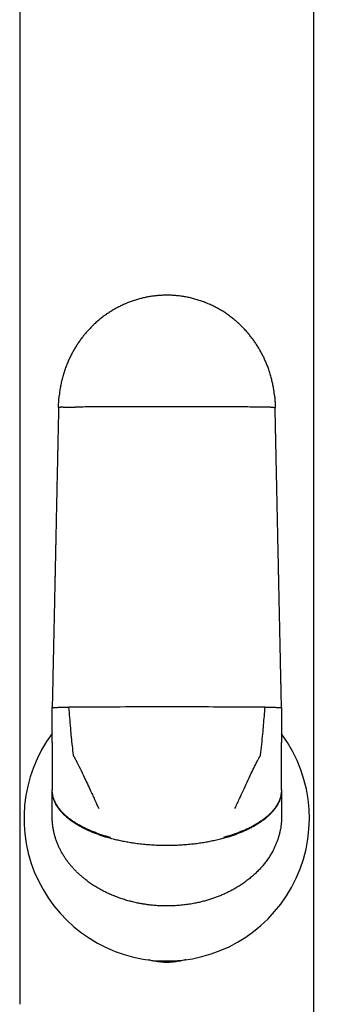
# Model space of a CAD drawing. Header units: millimetres. Extents: x 8 to 877, y 12 to 891.
# Tile 52 of 61: x 505 to 528, y 736 to 813. Entities that reach past the tile are written whole.
import ezdxf

# ---------------------------------------------------------------- set-up
doc = ezdxf.new("R2010")
doc.units = ezdxf.units.MM

msp = doc.modelspace()

# ---------------------------------------------------------------- linework, layer by layer
at = {"color": 7, "linetype": 'Continuous', "lineweight": 30}
for p, q in [((507.129, 756.667), (507.129, 759.405)), ((525.129, 759.405), (525.129, 756.667)), ((507.129, 756.667), (507.129, 756.418)), ((507.129, 756.418), (507.129, 754.925)), ((525.129, 756.418), (525.129, 756.667)), ((525.129, 754.925), (525.129, 756.418)), ((507.129, 754.925), (507.129, 754.091)), ((525.129, 754.091), (525.129, 754.925)), ((507.129, 754.091), (507.129, 752.958)), ((525.129, 752.958), (525.129, 754.091)), ((507.129, 752.958), (507.129, 752.92)), ((507.129, 752.072), (507.129, 752.92)), ((525.129, 752.92), (525.129, 752.958)), ((525.129, 752.92), (525.129, 752.072)), ((507.129, 750.839), (507.129, 752.072)), ((525.129, 752.072), (525.129, 750.839)), ((507.129, 750.831), (507.129, 750.839)), ((507.129, 750.831), (507.129, 750.827)), ((525.129, 750.839), (525.129, 750.831)), ((525.129, 750.827), (525.129, 750.831)), ((504.584, 736.105), (504.584, 736.105)), ((527.675, 736.105), (527.675, 736.105))]:
    msp.add_line(p, q, dxfattribs=at)
at = {"color": 7, "linetype": 'Continuous', "lineweight": 30, "flags": 128}
for points in [[(516.129, 759.461), (515.721, 759.461), (515.314, 759.461), (514.906, 759.461), (514.499, 759.46), (514.092, 759.46), (513.685, 759.459), (513.278, 759.459), (512.872, 759.458), (512.466, 759.457), (512.061, 759.456), (511.656, 759.455), (511.252, 759.454), (510.849, 759.452), (510.446, 759.451), (510.044, 759.45), (509.643, 759.448), (509.243, 759.446), (508.843, 759.445), (508.445, 759.443)], [(523.813, 759.443), (523.415, 759.445), (523.016, 759.446), (522.615, 759.448), (522.214, 759.45), (521.812, 759.451), (521.41, 759.452), (521.006, 759.454), (520.602, 759.455), (520.197, 759.456), (519.792, 759.457), (519.386, 759.458), (518.98, 759.459), (518.574, 759.459), (518.167, 759.46), (517.76, 759.46), (517.352, 759.461), (516.945, 759.461), (516.537, 759.461), (516.129, 759.461)]]:
    msp.add_lwpolyline(points, dxfattribs=at)
at = {"color": 7, "linetype": 'Continuous', "lineweight": 30}
for start, end in [(143.35646, 331.05165), (331.05165, 36.41111)]:
    msp.add_arc((516.116, 750.704), 11.2, start, end, dxfattribs=at)
for points, knots in [([(504.581, 855.504), (504.58, 855.349), (504.579, 854.983), (504.578, 854.41), (504.578, 853.792), (504.578, 853.189), (504.579, 852.601), (504.579, 852.028), (504.58, 851.461), (504.58, 850.902), (504.58, 850.35), (504.58, 849.815), (504.58, 849.296), (504.58, 848.793), (504.58, 848.329), (504.58, 847.902), (504.58, 847.511), (504.58, 847.129), (504.58, 846.754), (504.58, 846.382), (504.58, 846.01), (504.58, 845.426), (504.58, 844.63), (504.579, 843.509), (504.579, 842.283), (504.579, 840.953), (504.579, 839.637), (504.579, 838.33), (504.579, 837.026), (504.58, 831.501), (504.582, 818.095), (504.582, 794.541), (504.583, 773.034), (504.583, 759.433), (504.583, 756.008), (504.583, 754.787), (504.583, 753.577), (504.583, 752.379), (504.583, 751.276), (504.583, 750.269), (504.583, 749.561), (504.583, 749.065), (504.583, 748.777), (504.583, 748.48), (504.583, 748.171), (504.583, 747.849), (504.583, 747.513), (504.583, 747.162), (504.583, 746.798), (504.583, 746.421), (504.583, 746.031), (504.583, 745.631), (504.583, 745.22), (504.583, 744.795), (504.583, 744.354), (504.583, 743.897), (504.583, 743.423), (504.583, 742.936), (504.583, 742.435), (504.583, 741.923), (504.583, 741.4), (504.584, 740.868), (504.584, 740.322), (504.584, 739.759), (504.584, 739.178), (504.584, 738.58), (504.584, 737.967), (504.584, 737.341), (504.584, 736.719), (504.584, 736.305), (504.584, 736.105)], [0, 0, 0, 0, 0.003902, 0.009204, 0.014381, 0.019432, 0.024357, 0.029156, 0.03383, 0.038591, 0.043213, 0.047698, 0.052045, 0.056253, 0.060324, 0.063703, 0.06698, 0.070157, 0.073285, 0.076405, 0.079515, 0.082616, 0.091097, 0.099507, 0.110773, 0.121911, 0.132921, 0.143842, 0.15476, 0.165678, 0.282663, 0.491585, 0.757505, 0.82303, 0.833326, 0.84356, 0.853695, 0.863732, 0.87367, 0.881393, 0.889055, 0.891451, 0.893843, 0.896313, 0.898898, 0.9016, 0.904417, 0.907349, 0.910398, 0.913562, 0.916842, 0.920177, 0.923622, 0.92718, 0.930849, 0.9347, 0.938666, 0.942748, 0.946946, 0.951259, 0.955608, 0.960069, 0.964642, 0.969326, 0.974221, 0.979232, 0.984359, 0.989602, 0.994962, 1, 1, 1, 1]), ([(527.675, 736.105), (527.675, 736.288), (527.675, 736.676), (527.675, 737.266), (527.675, 737.869), (527.675, 738.459), (527.675, 739.069), (527.675, 739.698), (527.675, 740.344), (527.675, 740.973), (527.675, 741.563), (527.675, 742.115), (527.675, 742.631), (527.675, 743.133), (527.675, 743.621), (527.675, 744.094), (527.675, 744.554), (527.675, 744.999), (527.675, 745.43), (527.675, 745.847), (527.675, 746.25), (527.675, 746.638), (527.675, 747.013), (527.675, 747.373), (527.675, 747.719), (527.675, 748.051), (527.675, 748.359), (527.675, 748.643), (527.675, 748.908), (527.675, 749.169), (527.675, 749.429), (527.675, 749.69), (527.675, 749.951), (527.675, 750.542), (527.675, 751.466), (527.675, 752.728), (527.675, 754.003), (527.675, 755.291), (527.675, 756.589), (527.675, 762.114), (527.675, 775.521), (527.676, 793.785), (527.677, 812.683), (527.678, 825.873), (527.679, 834.181), (527.679, 837.608), (527.679, 838.838), (527.679, 840.073), (527.679, 841.317), (527.679, 842.546), (527.679, 843.76), (527.679, 844.957), (527.679, 845.896), (527.679, 846.573), (527.678, 846.985), (527.678, 847.404), (527.678, 847.832), (527.678, 848.275), (527.678, 848.733), (527.678, 849.206), (527.678, 849.693), (527.678, 850.195), (527.678, 850.712), (527.678, 851.243), (527.679, 851.789), (527.679, 852.35), (527.68, 852.909), (527.68, 853.465), (527.68, 854.018), (527.68, 854.584), (527.679, 855.08), (527.678, 855.388), (527.678, 855.504)], [0, 0, 0, 0, 0.004604, 0.00976, 0.014809, 0.019752, 0.024587, 0.030148, 0.03556, 0.040823, 0.045938, 0.050379, 0.054701, 0.058904, 0.062989, 0.066955, 0.070803, 0.074532, 0.078142, 0.081634, 0.085007, 0.088262, 0.091397, 0.094414, 0.097313, 0.100093, 0.102754, 0.105043, 0.107239, 0.109414, 0.111594, 0.113778, 0.115967, 0.118162, 0.128619, 0.139187, 0.149866, 0.160655, 0.17155, 0.182471, 0.299479, 0.508415, 0.641368, 0.774312, 0.839822, 0.850116, 0.86041, 0.870723, 0.881141, 0.891672, 0.901604, 0.911635, 0.921766, 0.925199, 0.928644, 0.932118, 0.935706, 0.939417, 0.943251, 0.947208, 0.951289, 0.955493, 0.959821, 0.964271, 0.968845, 0.973543, 0.978363, 0.982891, 0.987521, 0.992256, 0.997094, 1, 1, 1, 1]), ([(524.576, 783.961), (524.576, 783.965), (524.565, 784.082), (524.533, 784.314), (524.477, 784.658), (524.405, 785.003), (524.32, 785.349), (524.219, 785.696), (524.109, 786.027), (523.991, 786.339), (523.868, 786.634), (523.733, 786.927), (523.586, 787.219), (523.427, 787.507), (523.26, 787.786), (523.084, 788.056), (522.901, 788.315), (522.708, 788.57), (522.504, 788.819), (522.281, 789.072), (522.036, 789.328), (521.769, 789.584), (521.491, 789.829), (521.202, 790.062), (520.902, 790.283), (520.594, 790.491), (520.276, 790.684), (519.951, 790.863), (519.619, 791.027), (519.281, 791.176), (518.939, 791.309), (518.593, 791.426), (518.244, 791.527), (517.893, 791.613), (517.541, 791.682), (517.19, 791.736), (516.839, 791.774), (516.491, 791.796), (516.145, 791.804), (515.811, 791.798), (515.488, 791.779), (515.177, 791.748), (514.872, 791.707), (514.571, 791.654), (514.277, 791.592), (513.972, 791.515), (513.658, 791.423), (513.337, 791.315), (513.026, 791.195), (512.723, 791.065), (512.429, 790.925), (512.145, 790.775), (511.87, 790.617), (511.6, 790.448), (511.335, 790.267), (511.072, 790.074), (510.814, 789.867), (510.559, 789.647), (510.321, 789.424), (510.1, 789.201), (509.895, 788.979), (509.695, 788.748), (509.501, 788.506), (509.312, 788.253), (509.134, 787.996), (508.967, 787.734), (508.81, 787.469), (508.661, 787.196), (508.519, 786.915), (508.381, 786.613), (508.247, 786.29), (508.121, 785.945), (508.008, 785.592), (507.908, 785.232), (507.823, 784.867), (507.753, 784.496), (507.706, 784.186), (507.687, 783.999), (507.681, 783.938)], [0, 0, 0, 0, 0.000388, 0.014001, 0.027866, 0.041726, 0.055818, 0.070136, 0.084672, 0.097169, 0.10981, 0.122588, 0.135495, 0.148523, 0.161666, 0.174153, 0.186726, 0.199376, 0.212095, 0.224874, 0.239459, 0.254098, 0.268778, 0.283485, 0.298207, 0.312931, 0.327643, 0.34233, 0.35698, 0.371581, 0.386121, 0.400588, 0.414972, 0.429261, 0.443446, 0.457516, 0.471464, 0.485281, 0.498958, 0.512488, 0.524977, 0.537328, 0.549536, 0.561595, 0.573503, 0.585255, 0.598902, 0.612325, 0.625521, 0.638485, 0.651445, 0.664162, 0.676635, 0.689138, 0.701917, 0.714735, 0.727819, 0.741166, 0.754775, 0.766524, 0.778457, 0.79057, 0.802859, 0.815319, 0.827946, 0.839999, 0.852189, 0.864511, 0.876958, 0.889523, 0.903936, 0.91848, 0.933145, 0.947916, 0.962781, 0.977724, 0.992731, 1, 1, 1, 1]), ([(507.629, 782.981), (507.631, 783.114), (507.635, 783.38), (507.654, 783.699), (507.675, 783.884), (507.682, 783.938)], [0, 0, 0, 0, 0.4161589, 0.8318311, 1, 1, 1, 1]), ([(524.575, 783.961), (524.58, 783.919), (524.596, 783.78), (524.613, 783.547), (524.627, 783.262), (524.628, 783.074), (524.629, 782.981)], [0, 0, 0, 0, 0.13032, 0.425282, 0.715189, 1, 1, 1, 1]), ([(507.629, 782.981), (507.626, 782.829), (507.62, 782.533), (507.611, 782.096), (507.602, 781.676), (507.593, 781.272), (507.585, 780.885), (507.577, 780.515), (507.57, 780.171), (507.563, 779.852), (507.557, 779.557), (507.551, 779.275), (507.546, 779.008), (507.54, 778.755), (507.535, 778.516), (507.53, 778.291), (507.526, 778.08), (507.522, 777.883), (507.518, 777.696), (507.514, 777.516), (507.506, 777.114), (507.495, 776.629), (507.483, 776.062), (507.474, 775.633), (507.465, 775.204), (507.456, 774.78), (507.447, 774.365), (507.439, 773.964), (507.431, 773.577), (507.423, 773.21), (507.416, 772.862), (507.409, 772.534), (507.403, 772.268), (507.399, 772.056), (507.395, 771.89), (507.391, 771.71), (507.387, 771.517), (507.383, 771.31), (507.378, 771.091), (507.373, 770.857), (507.368, 770.611), (507.362, 770.351), (507.357, 770.08), (507.351, 769.798), (507.344, 769.504), (507.338, 769.197), (507.331, 768.868), (507.323, 768.517), (507.315, 768.142), (507.307, 767.753), (507.299, 767.349), (507.29, 766.929), (507.281, 766.503), (507.271, 766.072), (507.262, 765.635), (507.253, 765.185), (507.243, 764.722), (507.233, 764.246), (507.222, 763.756), (507.211, 763.252), (507.2, 762.736), (507.189, 762.206), (507.178, 761.666), (507.166, 761.117), (507.154, 760.558), (507.142, 759.986), (507.133, 759.6), (507.129, 759.405)], [0, 0, 0, 0, 0.019245, 0.037782, 0.05561, 0.072729, 0.08914, 0.104842, 0.119835, 0.132957, 0.145483, 0.157414, 0.168749, 0.179488, 0.189633, 0.199181, 0.208135, 0.216492, 0.224272, 0.231882, 0.239491, 0.275364, 0.293563, 0.311762, 0.32996, 0.348099, 0.365728, 0.382754, 0.399176, 0.414996, 0.42947, 0.443399, 0.456785, 0.463283, 0.470346, 0.477973, 0.486165, 0.494921, 0.504241, 0.514126, 0.524576, 0.53559, 0.547168, 0.559089, 0.571555, 0.584565, 0.59812, 0.613368, 0.629252, 0.645771, 0.662924, 0.680713, 0.699136, 0.717089, 0.735605, 0.754686, 0.774332, 0.794541, 0.815316, 0.836654, 0.858557, 0.881024, 0.904056, 0.927225, 0.950939, 0.975198, 1, 1, 1, 1]), ([(507.999, 783.005), (507.969, 783.004), (507.909, 783.002), (507.834, 782.999), (507.769, 782.996), (507.717, 782.993), (507.677, 782.99), (507.649, 782.987), (507.632, 782.984), (507.63, 782.982), (507.629, 782.981)], [0, 0, 0, 0, 0.1283709, 0.2568282, 0.3848297, 0.5118353, 0.6373223, 0.7608004, 0.8818237, 1, 1, 1, 1]), ([(507.999, 783.005), (508.03, 783.006), (508.093, 783.007), (508.2, 783.01), (508.314, 783.012), (508.434, 783.014), (508.558, 783.015), (508.686, 783.017), (508.814, 783.018), (508.902, 783.018), (508.945, 783.018)], [0, 0, 0, 0, 0.131904, 0.262655, 0.391776, 0.518841, 0.643479, 0.765379, 0.884286, 1, 1, 1, 1]), ([(516.129, 783.037), (515.904, 783.037), (515.454, 783.037), (514.779, 783.036), (514.103, 783.035), (513.428, 783.034), (512.755, 783.033), (512.095, 783.031), (511.45, 783.029), (510.82, 783.027), (510.192, 783.024), (509.567, 783.022), (509.152, 783.019), (508.945, 783.018)], [0, 0, 0, 0, 0.093098, 0.18629, 0.279559, 0.372891, 0.466269, 0.55968, 0.647768, 0.735857, 0.823934, 0.911986, 1, 1, 1, 1]), ([(523.313, 783.018), (523.093, 783.019), (522.654, 783.022), (521.99, 783.025), (521.324, 783.027), (520.655, 783.03), (519.984, 783.032), (519.324, 783.033), (518.676, 783.035), (518.039, 783.036), (517.403, 783.036), (516.766, 783.037), (516.341, 783.037), (516.129, 783.037)], [0, 0, 0, 0, 0.0933491, 0.1867404, 0.2801582, 0.3735866, 0.4670101, 0.5604131, 0.6484462, 0.7364343, 0.8243645, 0.912224, 1, 1, 1, 1]), ([(524.26, 783.005), (524.228, 783.006), (524.165, 783.007), (524.058, 783.01), (523.945, 783.012), (523.825, 783.014), (523.7, 783.015), (523.573, 783.017), (523.444, 783.018), (523.356, 783.018), (523.313, 783.018)], [0, 0, 0, 0, 0.131904, 0.262655, 0.391776, 0.518841, 0.643479, 0.765379, 0.884286, 1, 1, 1, 1]), ([(524.26, 783.005), (524.29, 783.004), (524.349, 783.002), (524.425, 782.999), (524.489, 782.996), (524.541, 782.993), (524.581, 782.99), (524.609, 782.987), (524.626, 782.984), (524.628, 782.982), (524.629, 782.981)], [0, 0, 0, 0, 0.128371, 0.256828, 0.38483, 0.511835, 0.637322, 0.7608, 0.881824, 1, 1, 1, 1]), ([(525.129, 759.405), (525.126, 759.556), (525.12, 759.853), (525.11, 760.29), (525.101, 760.711), (525.093, 761.114), (525.084, 761.501), (525.077, 761.872), (525.069, 762.216), (525.062, 762.536), (525.056, 762.831), (525.05, 763.112), (525.044, 763.38), (525.039, 763.633), (525.034, 763.872), (525.029, 764.097), (525.025, 764.308), (525.02, 764.506), (525.016, 764.692), (525.013, 764.873), (525.004, 765.275), (524.994, 765.76), (524.982, 766.328), (524.972, 766.757), (524.963, 767.185), (524.954, 767.609), (524.945, 768.024), (524.937, 768.426), (524.929, 768.813), (524.921, 769.18), (524.914, 769.528), (524.907, 769.856), (524.901, 770.122), (524.896, 770.334), (524.893, 770.5), (524.889, 770.68), (524.885, 770.873), (524.881, 771.08), (524.876, 771.299), (524.871, 771.532), (524.866, 771.779), (524.86, 772.038), (524.854, 772.31), (524.848, 772.592), (524.842, 772.886), (524.836, 773.193), (524.829, 773.522), (524.821, 773.873), (524.813, 774.247), (524.805, 774.637), (524.797, 775.041), (524.788, 775.46), (524.779, 775.886), (524.77, 776.317), (524.76, 776.754), (524.751, 777.203), (524.741, 777.666), (524.731, 778.143), (524.721, 778.632), (524.71, 779.135), (524.699, 779.652), (524.688, 780.181), (524.677, 780.721), (524.665, 781.27), (524.653, 781.829), (524.641, 782.4), (524.633, 782.786), (524.629, 782.981)], [0, 0, 0, 0, 0.0192452, 0.0377817, 0.0556098, 0.0727292, 0.08914, 0.1048422, 0.1198358, 0.1329574, 0.1454835, 0.1574142, 0.1687494, 0.1794891, 0.1896334, 0.1991822, 0.2081355, 0.2164934, 0.2242733, 0.2318828, 0.2394923, 0.2753655, 0.2935641, 0.3117628, 0.3299614, 0.3481004, 0.3657294, 0.3827551, 0.3991776, 0.414997, 0.4294712, 0.4434007, 0.4567863, 0.4632845, 0.4703473, 0.4779744, 0.4861661, 0.4949222, 0.5042427, 0.5141278, 0.5245772, 0.5355912, 0.5471696, 0.5590906, 0.5715562, 0.5845662, 0.5981207, 0.6133695, 0.6292532, 0.6457719, 0.6629254, 0.6807139, 0.6991374, 0.7170895, 0.7356061, 0.7546871, 0.7743324, 0.7945422, 0.8153163, 0.8366548, 0.8585576, 0.8810248, 0.9040562, 0.9272257, 0.9509395, 0.9751976, 1, 1, 1, 1]), ([(507.129, 759.405), (507.13, 759.406), (507.132, 759.408), (507.149, 759.411), (507.177, 759.414), (507.217, 759.417), (507.269, 759.42), (507.334, 759.423), (507.409, 759.426), (507.469, 759.428), (507.499, 759.429)], [0, 0, 0, 0, 0.118176, 0.2392, 0.362678, 0.488165, 0.61517, 0.743172, 0.871629, 1, 1, 1, 1]), ([(507.499, 759.429), (507.53, 759.43), (507.593, 759.432), (507.7, 759.434), (507.814, 759.436), (507.934, 759.438), (508.058, 759.44), (508.185, 759.441), (508.314, 759.442), (508.402, 759.442), (508.445, 759.443)], [0, 0, 0, 0, 0.131904, 0.262655, 0.391776, 0.518841, 0.643479, 0.765379, 0.884286, 1, 1, 1, 1]), ([(508.796, 755.69), (508.769, 755.922), (508.716, 756.388), (508.646, 757.089), (508.578, 757.834), (508.51, 758.619), (508.467, 759.169), (508.445, 759.443)], [0, 0, 0, 0, 0.185902, 0.372946, 0.560808, 0.781112, 1, 1, 1, 1]), ([(523.813, 759.443), (523.795, 759.21), (523.759, 758.745), (523.699, 758.044), (523.633, 757.299), (523.556, 756.514), (523.494, 755.964), (523.463, 755.69)], [0, 0, 0, 0, 0.185634, 0.372281, 0.559969, 0.780783, 1, 1, 1, 1]), ([(523.813, 759.443), (523.856, 759.442), (523.944, 759.442), (524.073, 759.441), (524.2, 759.44), (524.325, 759.438), (524.445, 759.436), (524.558, 759.434), (524.665, 759.432), (524.728, 759.43), (524.76, 759.429)], [0, 0, 0, 0, 0.115714, 0.234621, 0.356521, 0.481159, 0.608224, 0.737345, 0.868096, 1, 1, 1, 1]), ([(524.76, 759.429), (524.79, 759.428), (524.849, 759.426), (524.925, 759.423), (524.989, 759.42), (525.041, 759.417), (525.081, 759.414), (525.109, 759.411), (525.126, 759.408), (525.128, 759.406), (525.129, 759.405)], [0, 0, 0, 0, 0.128371, 0.256828, 0.38483, 0.511835, 0.637322, 0.7608, 0.881824, 1, 1, 1, 1]), ([(508.989, 755.298), (508.976, 755.323), (508.952, 755.371), (508.917, 755.446), (508.882, 755.508), (508.847, 755.557), (508.821, 755.598), (508.803, 755.643), (508.798, 755.674), (508.796, 755.69)], [0, 0, 0, 0, 0.1860986, 0.3720189, 0.5602602, 0.6733737, 0.7844366, 0.8922439, 1, 1, 1, 1]), ([(523.463, 755.69), (523.459, 755.67), (523.452, 755.63), (523.425, 755.574), (523.388, 755.525), (523.35, 755.461), (523.312, 755.385), (523.284, 755.327), (523.27, 755.298)], [0, 0, 0, 0, 0.1369318, 0.2753763, 0.4192038, 0.5611439, 0.780661, 1, 1, 1, 1]), ([(508.989, 755.298), (509.097, 755.076), (509.316, 754.63), (509.617, 754.002), (509.895, 753.413), (510.063, 753.049), (510.148, 752.866)], [0, 0, 0, 0, 0.2749602, 0.5535819, 0.7753682, 1, 1, 1, 1]), ([(522.111, 752.866), (522.218, 753.099), (522.432, 753.56), (522.734, 754.196), (523.013, 754.774), (523.185, 755.124), (523.27, 755.298)], [0, 0, 0, 0, 0.2853905, 0.5663081, 0.7842528, 1, 1, 1, 1]), ([(511.695, 749.209), (511.587, 749.238), (511.372, 749.298), (511.056, 749.397), (510.746, 749.502), (510.444, 749.614), (510.152, 749.733), (509.87, 749.858), (509.598, 749.989), (509.335, 750.128), (509.081, 750.274), (508.837, 750.428), (508.608, 750.587), (508.394, 750.75), (508.197, 750.916), (508.025, 751.077), (507.876, 751.233), (507.748, 751.382), (507.633, 751.532), (507.53, 751.683), (507.439, 751.834), (507.36, 751.986), (507.291, 752.142), (507.233, 752.303), (507.186, 752.469), (507.153, 752.633), (507.133, 752.796), (507.13, 752.904), (507.129, 752.958)], [0, 0, 0, 0, 0.0503316, 0.1002228, 0.1495666, 0.1982593, 0.2462016, 0.2932999, 0.3394685, 0.3846304, 0.4307916, 0.475718, 0.5193615, 0.5616889, 0.6026833, 0.6423447, 0.6752934, 0.707297, 0.7383863, 0.7686361, 0.7981245, 0.8268939, 0.8549921, 0.8851863, 0.9147061, 0.943629, 0.9720341, 1, 1, 1, 1]), ([(511.728, 749.127), (511.617, 749.157), (511.398, 749.219), (511.075, 749.32), (510.76, 749.428), (510.453, 749.543), (510.157, 749.665), (509.871, 749.793), (509.597, 749.926), (509.331, 750.068), (509.075, 750.217), (508.83, 750.373), (508.601, 750.534), (508.387, 750.699), (508.191, 750.868), (508.011, 751.04), (507.848, 751.214), (507.702, 751.389), (507.573, 751.566), (507.461, 751.744), (507.366, 751.922), (507.289, 752.097), (507.229, 752.267), (507.184, 752.432), (507.152, 752.596), (507.133, 752.759), (507.13, 752.866), (507.129, 752.92)], [0, 0, 0, 0, 0.05111, 0.101659, 0.151545, 0.200671, 0.248946, 0.296286, 0.342615, 0.38787, 0.434066, 0.478972, 0.522555, 0.564794, 0.605686, 0.645242, 0.683489, 0.720468, 0.756234, 0.790853, 0.824402, 0.856966, 0.886849, 0.916015, 0.944544, 0.972514, 1, 1, 1, 1]), ([(510.148, 752.866), (510.206, 752.739), (510.325, 752.482), (510.538, 752.018), (510.691, 751.681), (510.786, 751.474)], [0, 0, 0, 0, 0.2752545, 0.5542593, 1, 1, 1, 1]), ([(525.129, 752.92), (525.128, 752.866), (525.126, 752.757), (525.106, 752.592), (525.073, 752.426), (525.027, 752.259), (524.966, 752.09), (524.891, 751.92), (524.8, 751.75), (524.693, 751.578), (524.567, 751.403), (524.423, 751.227), (524.261, 751.053), (524.082, 750.881), (523.887, 750.712), (523.675, 750.547), (523.447, 750.386), (523.203, 750.229), (522.944, 750.077), (522.67, 749.931), (522.383, 749.791), (522.089, 749.66), (521.79, 749.538), (521.487, 749.424), (521.176, 749.318), (520.856, 749.218), (520.64, 749.157), (520.531, 749.127)], [0, 0, 0, 0, 0.0278297, 0.0561561, 0.0850574, 0.1146149, 0.144911, 0.1760271, 0.208042, 0.2410294, 0.2767034, 0.3135859, 0.3517324, 0.3911852, 0.4319721, 0.4741061, 0.5175845, 0.5623889, 0.6084861, 0.6558277, 0.7043518, 0.7539833, 0.8017156, 0.8502743, 0.8995714, 0.9495129, 1, 1, 1, 1]), ([(525.129, 752.958), (525.128, 752.904), (525.125, 752.794), (525.104, 752.629), (525.071, 752.462), (525.023, 752.295), (524.961, 752.126), (524.885, 751.958), (524.794, 751.789), (524.686, 751.618), (524.561, 751.444), (524.416, 751.27), (524.255, 751.098), (524.076, 750.929), (523.88, 750.762), (523.668, 750.6), (523.44, 750.441), (523.197, 750.286), (522.94, 750.137), (522.669, 749.993), (522.385, 749.856), (522.094, 749.728), (521.799, 749.608), (521.501, 749.498), (521.195, 749.394), (520.882, 749.297), (520.67, 749.238), (520.564, 749.209)], [0, 0, 0, 0, 0.028315, 0.057082, 0.086381, 0.116295, 0.146904, 0.178285, 0.21051, 0.243643, 0.279401, 0.31637, 0.354615, 0.394174, 0.435064, 0.477289, 0.520831, 0.565659, 0.611727, 0.658976, 0.707332, 0.756708, 0.804107, 0.852234, 0.900992, 0.950282, 1, 1, 1, 1]), ([(521.473, 751.474), (521.533, 751.607), (521.653, 751.869), (521.866, 752.333), (522.018, 752.665), (522.111, 752.866)], [0, 0, 0, 0, 0.284665, 0.565775, 1, 1, 1, 1]), ([(511.728, 744.723), (511.609, 744.776), (511.372, 744.882), (511.028, 745.058), (510.695, 745.245), (510.373, 745.444), (510.063, 745.654), (509.789, 745.857), (509.55, 746.05), (509.343, 746.228), (509.144, 746.411), (508.954, 746.6), (508.772, 746.793), (508.599, 746.992), (508.434, 747.195), (508.274, 747.408), (508.12, 747.632), (507.973, 747.864), (507.838, 748.101), (507.733, 748.303), (507.655, 748.469), (507.598, 748.597), (507.544, 748.726), (507.493, 748.856), (507.445, 748.987), (507.384, 749.168), (507.316, 749.399), (507.248, 749.681), (507.195, 749.966), (507.157, 750.252), (507.134, 750.539), (507.131, 750.731), (507.129, 750.827)], [0, 0, 0, 0, 0.048351, 0.096067, 0.143227, 0.189912, 0.236203, 0.282188, 0.316344, 0.350095, 0.383479, 0.416537, 0.44931, 0.481842, 0.514177, 0.546358, 0.58075, 0.614731, 0.648364, 0.681709, 0.699083, 0.716406, 0.733687, 0.750935, 0.768159, 0.785371, 0.821584, 0.857492, 0.893188, 0.928773, 0.964344, 1, 1, 1, 1]), ([(525.129, 750.827), (525.128, 750.746), (525.126, 750.585), (525.11, 750.344), (525.083, 750.103), (525.052, 749.902), (525.02, 749.739), (524.994, 749.615), (524.964, 749.49), (524.931, 749.366), (524.896, 749.242), (524.844, 749.076), (524.771, 748.867), (524.672, 748.62), (524.562, 748.376), (524.455, 748.165), (524.356, 747.987), (524.269, 747.839), (524.177, 747.693), (524.081, 747.547), (523.947, 747.357), (523.771, 747.126), (523.546, 746.858), (523.305, 746.599), (523.05, 746.349), (522.779, 746.107), (522.494, 745.876), (522.196, 745.654), (521.885, 745.444), (521.564, 745.245), (521.23, 745.058), (520.886, 744.882), (520.65, 744.776), (520.531, 744.723)], [0, 0, 0, 0, 0.029945, 0.059823, 0.089694, 0.119616, 0.13533, 0.151083, 0.166882, 0.182736, 0.198653, 0.214641, 0.247477, 0.280404, 0.313489, 0.346798, 0.367879, 0.38909, 0.410446, 0.431962, 0.453652, 0.496555, 0.53977, 0.583404, 0.627557, 0.672328, 0.717811, 0.763777, 0.810058, 0.856738, 0.903902, 0.95163, 1, 1, 1, 1]), ([(516.129, 748.571), (515.969, 748.572), (515.646, 748.575), (515.158, 748.595), (514.663, 748.627), (514.164, 748.674), (513.699, 748.731), (513.27, 748.795), (512.878, 748.863), (512.49, 748.941), (512.106, 749.028), (511.854, 749.094), (511.728, 749.127)], [0, 0, 0, 0, 0.107507, 0.217042, 0.328269, 0.440812, 0.554261, 0.643749, 0.733301, 0.822683, 0.911662, 1, 1, 1, 1]), ([(520.531, 749.127), (520.397, 749.092), (520.129, 749.022), (519.722, 748.931), (519.309, 748.85), (518.893, 748.78), (518.476, 748.72), (518.034, 748.668), (517.569, 748.625), (517.083, 748.594), (516.604, 748.575), (516.286, 748.572), (516.129, 748.571)], [0, 0, 0, 0, 0.093715, 0.188133, 0.282974, 0.377957, 0.472808, 0.567262, 0.677727, 0.786901, 0.894432, 1, 1, 1, 1]), ([(516.129, 743.829), (515.991, 743.83), (515.715, 743.833), (515.302, 743.856), (514.982, 743.884), (514.753, 743.911), (514.616, 743.928), (514.479, 743.947), (514.342, 743.968), (514.205, 743.99), (514.069, 744.014), (513.85, 744.056), (513.55, 744.12), (513.172, 744.215), (512.801, 744.322), (512.437, 744.442), (512.078, 744.574), (511.845, 744.673), (511.728, 744.723)], [0, 0, 0, 0, 0.091785, 0.183176, 0.27429, 0.304931, 0.335559, 0.366179, 0.396794, 0.42741, 0.45803, 0.488661, 0.575403, 0.661389, 0.746729, 0.831535, 0.91592, 1, 1, 1, 1]), ([(520.531, 744.723), (520.433, 744.681), (520.237, 744.598), (519.937, 744.484), (519.633, 744.379), (519.374, 744.298), (519.161, 744.237), (518.997, 744.193), (518.831, 744.151), (518.664, 744.111), (518.495, 744.074), (518.238, 744.022), (517.892, 743.961), (517.455, 743.902), (517.016, 743.86), (516.573, 743.834), (516.277, 743.83), (516.129, 743.829)], [0, 0, 0, 0, 0.070583, 0.141377, 0.212451, 0.283873, 0.321447, 0.359144, 0.396974, 0.434946, 0.473069, 0.511353, 0.608742, 0.706154, 0.803737, 0.901637, 1, 1, 1, 1]), ([(516.129, 739.391), (516.052, 739.392), (515.896, 739.394), (515.659, 739.413), (515.418, 739.442), (515.182, 739.481), (514.978, 739.522), (514.805, 739.563), (514.704, 739.588), (514.652, 739.602), (514.651, 739.602)], [0, 0, 0, 0, 0.154577, 0.312841, 0.475135, 0.641457, 0.790925, 0.892644, 0.997461, 1, 1, 1, 1]), ([(517.629, 739.608), (517.607, 739.602), (517.518, 739.578), (517.365, 739.541), (517.165, 739.498), (516.96, 739.461), (516.75, 739.43), (516.54, 739.408), (516.333, 739.394), (516.197, 739.392), (516.129, 739.391)], [0, 0, 0, 0, 0.044558, 0.181102, 0.31208, 0.448953, 0.591399, 0.730575, 0.866698, 1, 1, 1, 1]), ([(528.096, 715.153), (528.096, 715.154), (528.095, 715.212), (528.094, 715.333), (528.091, 715.468), (528.09, 715.562), (528.089, 715.611), (528.088, 715.662), (528.087, 715.713), (528.086, 715.765), (528.085, 715.816), (528.083, 715.922), (528.08, 716.103), (528.075, 716.356), (528.07, 716.622), (528.065, 716.866), (528.06, 717.089), (528.056, 717.294), (528.052, 717.494), (528.047, 717.694), (528.042, 717.899), (528.036, 718.174), (528.028, 718.522), (528.017, 718.947), (528.006, 719.386), (527.995, 719.837), (527.986, 720.159), (527.981, 720.347), (527.98, 720.4), (527.978, 720.453), (527.977, 720.505), (527.976, 720.55), (527.975, 720.589), (527.972, 720.688), (527.967, 720.856), (527.961, 721.09), (527.954, 721.331), (527.948, 721.576), (527.94, 721.835), (527.933, 722.105), (527.925, 722.387), (527.917, 722.679), (527.908, 722.981), (527.899, 723.295), (527.893, 723.515), (527.89, 723.637), (527.889, 723.657), (527.889, 723.676), (527.888, 723.696), (527.888, 723.716), (527.887, 723.736), (527.886, 723.787), (527.882, 723.901), (527.878, 724.072), (527.872, 724.273), (527.867, 724.467), (527.861, 724.66), (527.856, 724.85), (527.851, 725.042), (527.84, 725.422), (527.828, 725.849), (527.818, 726.231), (527.814, 726.371), (527.814, 726.403), (527.813, 726.423), (527.813, 726.438), (527.812, 726.463), (527.811, 726.499), (527.81, 726.55), (527.808, 726.611), (527.806, 726.683), (527.804, 726.765), (527.802, 726.862), (527.799, 726.976), (527.795, 727.108), (527.791, 727.253), (527.787, 727.412), (527.783, 727.585), (527.778, 727.772), (527.775, 727.912), (527.773, 728.001), (527.772, 728.035), (527.771, 728.069), (527.77, 728.102), (527.77, 728.135), (527.768, 728.208), (527.764, 728.357), (527.76, 728.567), (527.754, 728.796), (527.75, 728.997), (527.746, 729.179), (527.742, 729.343), (527.739, 729.498), (527.737, 729.598), (527.736, 729.647), (527.736, 729.647), (527.736, 729.647), (527.736, 729.647), (527.736, 729.647), (527.736, 729.648), (527.736, 729.649), (527.736, 729.651), (527.736, 729.656), (527.736, 729.666), (527.735, 729.682), (527.735, 729.707), (527.734, 729.742), (527.733, 729.789), (527.732, 729.849), (527.73, 729.924), (527.729, 730.017), (527.726, 730.129), (527.724, 730.256), (527.721, 730.397), (527.719, 730.548), (527.716, 730.71), (527.713, 730.881), (527.71, 731.065), (527.707, 731.262), (527.703, 731.472), (527.7, 731.691), (527.697, 731.917), (527.694, 732.15), (527.691, 732.395), (527.689, 732.652), (527.687, 732.83), (527.686, 732.925), (527.686, 732.934), (527.686, 732.942), (527.686, 732.951), (527.686, 732.96), (527.686, 732.969), (527.685, 732.978), (527.685, 733.004), (527.685, 733.068), (527.684, 733.168), (527.683, 733.293), (527.682, 733.42), (527.681, 733.554), (527.68, 733.691), (527.679, 733.829), (527.679, 733.964), (527.678, 734.088), (527.677, 734.203), (527.677, 734.307), (527.677, 734.4), (527.676, 734.484), (527.676, 734.567), (527.676, 734.654), (527.676, 734.751), (527.675, 734.86), (527.675, 734.979), (527.675, 735.11), (527.675, 735.249), (527.675, 735.391), (527.675, 735.532), (527.675, 735.667), (527.675, 735.794), (527.675, 735.908), (527.675, 736.011), (527.675, 736.075), (527.675, 736.105)], [0, 0, 0, 0, 0.0001584, 0.0082093, 0.0168878, 0.0191685, 0.0214888, 0.0238486, 0.0262481, 0.0286871, 0.0311657, 0.0334615, 0.0435551, 0.0566729, 0.0691751, 0.0810635, 0.0911606, 0.1007705, 0.1100282, 0.119538, 0.12925, 0.1391649, 0.1586581, 0.1788959, 0.1998815, 0.2216173, 0.2437762, 0.2463091, 0.2488512, 0.2514025, 0.2539631, 0.2562761, 0.2579408, 0.2596245, 0.2705757, 0.2822659, 0.2935347, 0.3054144, 0.317905, 0.3310067, 0.3447194, 0.3587821, 0.3734344, 0.3886763, 0.4045079, 0.4054575, 0.4064118, 0.4073707, 0.4083343, 0.4093027, 0.4102757, 0.4112534, 0.4167148, 0.4268204, 0.4362258, 0.4459922, 0.4550172, 0.4643299, 0.4737211, 0.4829323, 0.5197128, 0.5358642, 0.5384005, 0.5399893, 0.5405553, 0.5412895, 0.542192, 0.5441457, 0.5466007, 0.5495571, 0.5530148, 0.5569738, 0.5614342, 0.5671458, 0.5735121, 0.5805334, 0.5882095, 0.5965405, 0.6055263, 0.6151669, 0.6168048, 0.618432, 0.6200487, 0.6216548, 0.6232503, 0.6248352, 0.6321644, 0.6446671, 0.6551963, 0.6651275, 0.6734894, 0.6813745, 0.688783, 0.6957148, 0.695718, 0.6957205, 0.6957251, 0.6957332, 0.6957478, 0.6957744, 0.6958234, 0.6959161, 0.6960976, 0.6964728, 0.6973059, 0.6985062, 0.6999764, 0.7023564, 0.7052164, 0.7085561, 0.7131973, 0.7185295, 0.7245527, 0.7312669, 0.738672, 0.7462068, 0.7543431, 0.763081, 0.7724202, 0.7823607, 0.7929021, 0.8033917, 0.8144155, 0.8259737, 0.8380666, 0.8506949, 0.8510862, 0.8514834, 0.8518863, 0.852295, 0.8527094, 0.8531296, 0.8535555, 0.8539872, 0.8568326, 0.8624797, 0.8681348, 0.8743686, 0.8804235, 0.8869397, 0.8936571, 0.8999144, 0.9057983, 0.9111761, 0.9160476, 0.9204129, 0.9242719, 0.9278703, 0.9319313, 0.9365019, 0.9415822, 0.9471721, 0.9532718, 0.9598812, 0.9667563, 0.9731878, 0.9797094, 0.9856515, 0.9910139, 0.9957968, 1, 1, 1, 1])]:
    msp.add_open_spline(points, degree=3, knots=knots, dxfattribs=at)

doc.saveas('drawing.dxf')
